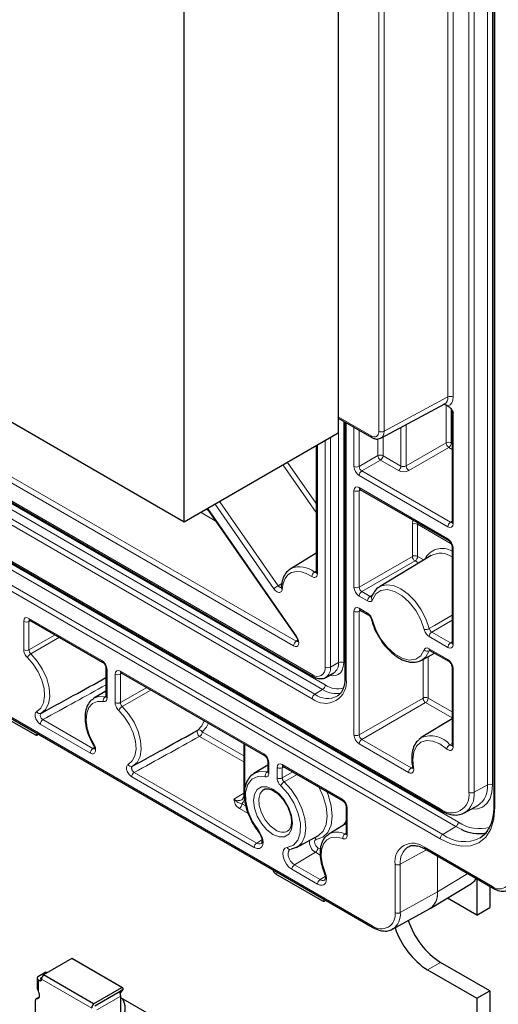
# Paper-space layout 'Blatt4' of a CAD drawing. Header units: millimetres. Extents: x 5 to 418, y 2 to 292.
# Tile 51 of 58: x 288 to 314, y 102 to 155. Entities that reach past the tile are written whole.
import ezdxf

# ---------------------------------------------------------------- set-up
doc = ezdxf.new("R2010")
doc.units = ezdxf.units.MM

psp = doc.layouts.new('Blatt4')

# ---------------------------------------------------------------- linework, layer by layer
at = {"color": 7, "linetype": 'Continuous', "lineweight": 18}
for p, q in [((312.313, 113.008), (312.313, 214.912)), ((312.593, 214.911), (312.593, 113.007)), ((313.318, 113.411), (313.318, 215.315)), ((313.598, 215.151), (313.598, 113.409)), ((311.179, 134.408), (311.179, 213.773)), ((311.46, 213.772), (311.46, 134.407)), ((313.722, 214.099), (313.722, 112.195)), ((307.44, 132.55), (307.44, 211.847)), ((307.721, 211.846), (307.721, 132.549)), ((255.318, 144.112), (310.755, 112.108)), ((256.308, 143.397), (311.745, 111.393)), ((311.606, 111.15), (256.169, 143.153)), ((262.247, 143.377), (303.825, 119.375)), ((310.755, 110.481), (255.318, 142.484)), ((255.457, 142.728), (310.894, 110.725)), ((262.386, 142.32), (303.964, 118.318)), ((304.393, 118.574), (262.816, 142.577)), ((262.954, 142.82), (304.532, 118.818)), ((303.825, 118.074), (262.247, 142.077)), ((307.721, 132.549), (311.179, 134.408)), ((311.08, 131.921), (311.08, 133.954)), ((258.995, 133.54), (307.078, 105.782)), ((305.239, 133.331), (307.016, 132.305)), ((305.252, 120.027), (305.252, 133.256)), ((311.36, 133.747), (311.36, 131.919)), ((311.46, 133.591), (311.46, 127.548)), ((305.532, 133.094), (305.532, 120.025)), ((305.661, 133.02), (305.661, 119.134)), ((306.09, 130.648), (306.09, 132.772)), ((308.636, 130.668), (308.636, 132.764)), ((308.916, 132.914), (308.916, 130.672)), ((304.815, 132.198), (304.815, 119.783)), ((306.371, 132.61), (306.371, 130.646)), ((307.663, 132.241), (307.663, 131.229)), ((284.744, 131.7), (302.961, 121.183)), ((304.106, 131.789), (304.106, 124.837)), ((304.535, 119.785), (304.535, 132.037)), ((307.383, 131.231), (307.383, 132.135)), ((308.916, 130.672), (311.08, 131.921)), ((311.221, 131.676), (309.058, 130.427)), ((311.401, 131.572), (311.221, 131.676)), ((311.36, 131.919), (311.401, 131.896)), ((302.823, 120.939), (284.605, 131.456)), ((306.371, 130.646), (307.383, 131.231)), ((307.663, 131.229), (308.636, 130.668)), ((304.047, 128.152), (302.258, 130.722)), ((302.498, 130.861), (304.047, 128.635)), ((307.524, 130.986), (306.512, 130.401)), ((308.497, 130.424), (307.524, 130.986)), ((311.177, 127.385), (306.373, 130.158)), ((306.512, 130.401), (311.316, 127.628)), ((306.09, 124.115), (306.09, 129.336)), ((306.459, 129.382), (306.371, 129.334)), ((306.371, 129.334), (306.371, 124.114)), ((306.373, 129.499), (311.177, 126.726)), ((301.756, 124.027), (298.577, 128.597)), ((298.817, 128.736), (301.98, 124.19)), ((298.581, 127.705), (297.806, 128.152)), ((298.086, 128.314), (298.205, 128.246)), ((298.169, 128.362), (302.991, 121.43)), ((309.254, 125.778), (309.254, 127.517)), ((311.362, 126.461), (309.534, 127.516)), ((309.534, 127.516), (309.534, 125.777)), ((311.316, 127.628), (311.401, 127.681)), ((311.46, 126.236), (311.46, 121.016)), ((306.371, 124.114), (309.254, 125.778)), ((309.395, 125.533), (306.512, 123.869)), ((309.596, 125.417), (309.395, 125.533)), ((309.534, 125.777), (309.869, 125.583)), ((303.951, 124.924), (304.047, 124.984)), ((301.98, 124.19), (302.181, 124.317)), ((306.512, 123.869), (306.963, 123.609)), ((306.963, 123.609), (307.105, 123.695)), ((306.824, 123.365), (306.373, 123.626)), ((306.09, 116.113), (306.09, 122.803)), ((306.459, 122.849), (306.371, 122.802)), ((306.371, 122.802), (306.371, 116.112)), ((306.373, 122.967), (306.824, 122.706)), ((288.207, 120.719), (288.207, 122.26)), ((288.576, 122.306), (288.488, 122.258)), ((288.488, 122.258), (288.488, 120.717)), ((288.49, 122.423), (292.432, 120.147)), ((311.401, 122.326), (310.299, 121.683)), ((288.488, 120.717), (289.914, 121.533)), ((310.299, 121.683), (311.316, 121.096)), ((290.145, 121.4), (288.585, 120.505)), ((302.961, 121.183), (303.04, 121.235)), ((311.177, 120.852), (310.16, 121.439)), ((311.316, 121.096), (311.401, 121.149)), ((310.16, 120.781), (311.177, 120.194)), ((310.165, 120.664), (310.186, 120.696)), ((310.206, 120.686), (310.165, 120.664)), ((305.252, 120.027), (304.815, 119.783)), ((309.829, 118.108), (309.829, 120.197)), ((310.11, 120.351), (310.11, 118.107)), ((292.715, 119.657), (292.715, 118.116)), ((293.157, 117.861), (293.157, 119.402)), ((293.526, 119.448), (293.437, 119.401)), ((293.437, 119.401), (293.437, 117.86)), ((293.44, 119.565), (301.2, 115.086)), ((311.46, 119.704), (311.46, 115.476)), ((293.437, 117.86), (294.864, 118.675)), ((295.095, 118.542), (293.535, 117.648)), ((304.393, 118.574), (303.964, 118.318)), ((292.614, 118.179), (292.656, 118.205)), ((306.371, 116.112), (309.829, 118.108)), ((309.971, 117.863), (306.512, 115.867)), ((311.401, 117.038), (309.971, 117.863)), ((310.11, 118.107), (311.401, 117.361)), ((289.243, 116.943), (291.956, 115.377)), ((291.818, 115.133), (289.104, 116.7)), ((297.872, 116.279), (300.127, 114.977)), ((288.835, 116.109), (288.953, 116.178)), ((300.127, 114.653), (297.733, 116.035)), ((306.512, 115.867), (309.183, 114.325)), ((291.956, 115.377), (292.035, 115.428)), ((300.185, 115.604), (300.185, 113.188)), ((309.044, 114.081), (306.373, 115.623)), ((311.282, 115.581), (311.401, 115.655)), ((294.193, 114.086), (300.823, 110.258)), ((301.379, 114.106), (301.424, 114.134)), ((301.483, 114.596), (301.483, 114.042)), ((301.925, 113.787), (301.925, 114.34)), ((302.294, 114.386), (302.205, 114.339)), ((302.205, 114.339), (302.205, 113.785)), ((302.205, 113.785), (302.773, 114.11)), ((302.208, 114.504), (305.443, 112.636)), ((309.183, 114.325), (309.263, 114.375)), ((300.684, 110.015), (294.054, 113.842)), ((303.009, 113.973), (302.307, 113.57)), ((313.318, 113.411), (312.593, 113.007)), ((300.127, 112.964), (299.58, 112.637)), ((300.367, 111.856), (299.882, 112.136)), ((300.021, 112.38), (300.245, 112.251)), ((305.725, 112.146), (305.725, 110.68)), ((311.606, 111.15), (310.894, 110.725)), ((311.892, 111.002), (311.606, 111.15)), ((301.107, 110.428), (300.823, 110.258)), ((305.601, 110.751), (305.667, 110.791)), ((304.138, 110.003), (304.269, 109.928)), ((310.014, 109.898), (308.597, 109.108)), ((309.906, 110.028), (313.583, 107.905)), ((303.999, 109.76), (302.863, 109.081)), ((304.262, 109.608), (303.999, 109.76)), ((310.611, 107.618), (310.611, 109.554)), ((310.616, 109.551), (310.616, 107.621)), ((304.115, 108.035), (302.724, 108.837)), ((302.863, 109.081), (304.253, 108.278)), ((308.316, 106.497), (308.316, 109.11)), ((308.597, 109.108), (308.597, 106.495)), ((301.845, 108.598), (301.964, 108.667)), ((304.536, 108.447), (304.253, 108.278)), ((310.616, 107.621), (312.258, 108.603)), ((304.391, 107.129), (304.509, 107.197)), ((308.597, 106.495), (310.611, 107.618)), ((310.076, 103.39), (310.783, 103.798)), ((289.034, 102.825), (289.161, 102.899)), ((289.124, 102.92), (289.124, 102.961)), ((289.173, 102.893), (291.89, 101.325)), ((288.997, 102.247), (288.997, 102.847)), ((288.91, 101.835), (289.037, 101.908)), ((292.162, 101.23), (293.456, 101.977)), ((293.442, 102.227), (293.427, 102.236))]:
    psp.add_line(p, q, dxfattribs=at)
at = {"color": 7, "linetype": 'Continuous', "lineweight": 25}
for p, q in [((313.664, 214.181), (313.664, 112.276)), ((305.239, 213.118), (305.239, 132.443)), ((296.896, 127.626), (296.896, 208.301)), ((296.896, 127.626), (245.135, 157.507)), ((255.359, 144.02), (310.796, 112.017)), ((262.289, 143.286), (303.867, 119.283)), ((307.547, 132.178), (311.008, 134.039)), ((311.174, 133.916), (311.216, 133.892)), ((259.036, 133.448), (307.119, 105.69)), ((305.239, 133.263), (307.058, 132.214)), ((311.401, 133.671), (311.401, 127.63)), ((305.603, 133.054), (305.603, 119.216)), ((305.239, 132.443), (296.896, 127.626)), ((304.047, 131.755), (304.047, 124.919)), ((306.415, 129.407), (311.218, 126.634)), ((298.137, 128.343), (302.969, 121.398)), ((304.047, 125.948), (302.663, 125.109)), ((310.269, 125.825), (307.471, 124.129)), ((311.401, 126.318), (311.401, 121.097)), ((307.046, 123.584), (307.045, 123.581)), ((307.046, 123.583), (307.046, 123.582)), ((306.415, 122.875), (306.866, 122.615)), ((288.531, 122.331), (292.473, 120.056)), ((288.534, 122.33), (288.531, 122.331)), ((309.763, 120.16), (310.457, 120.542)), ((310.201, 120.689), (311.218, 120.102)), ((292.656, 119.739), (292.656, 118.198)), ((293.481, 119.474), (301.241, 114.994)), ((304.558, 119.228), (304.993, 119.467)), ((311.401, 119.785), (311.401, 115.558)), ((292.656, 118.489), (292.006, 118.095)), ((291.984, 118.081), (292.006, 118.095)), ((286.289, 117.579), (288.835, 116.109)), ((289.168, 117.293), (289.878, 117.682)), ((311.401, 116.975), (309.734, 115.964)), ((309.62, 115.88), (309.734, 115.964)), ((300.127, 115.637), (300.127, 112.905)), ((294.118, 114.435), (294.827, 114.825)), ((301.424, 114.677), (301.424, 114.124)), ((301.424, 114.477), (300.672, 114.022)), ((302.249, 114.412), (305.484, 112.545)), ((300.672, 114.022), (300.714, 114.045)), ((305.667, 112.228), (305.667, 110.762)), ((312.081, 111.898), (312.801, 112.294)), ((305.667, 111.313), (304.733, 110.747)), ((302.985, 110.016), (304.135, 110.648)), ((304.686, 110.715), (304.733, 110.747)), ((309.948, 109.937), (313.625, 107.814)), ((301.845, 108.598), (304.391, 107.129)), ((304.481, 108.667), (304.481, 108.666)), ((312.735, 108.328), (312.735, 106.362)), ((310.214, 106.713), (312.448, 108.067)), ((312.448, 108.067), (312.473, 108.083)), ((313.442, 107.919), (313.442, 106.77)), ((312.735, 106.362), (311.147, 107.279)), ((308.18, 105.595), (310.184, 106.696)), ((310.164, 106.704), (310.213, 106.728)), ((312.735, 106.362), (313.442, 106.77)), ((290.807, 104.004), (289.271, 103.117)), ((293.523, 102.437), (290.807, 104.004)), ((293.559, 102.426), (290.844, 103.994)), ((313.442, 102.263), (310.783, 103.798)), ((288.93, 102.941), (288.93, 102.426)), ((289.4, 103.267), (288.997, 103.034)), ((289.124, 102.961), (289.198, 103.003)), ((289.161, 102.899), (289.124, 102.92)), ((289.161, 102.899), (289.173, 102.892)), ((289.174, 102.907), (289.173, 102.893)), ((291.986, 101.55), (289.271, 103.117)), ((289.465, 103.23), (289.4, 103.267)), ((310.076, 103.39), (312.735, 101.855)), ((288.997, 102.847), (289.034, 102.825)), ((291.986, 101.55), (293.523, 102.437)), ((293.586, 102.323), (293.586, 102.4)), ((288.999, 101.9), (288.872, 101.827)), ((292.049, 101.454), (293.428, 102.236)), ((293.442, 102.227), (293.406, 102.181)), ((293.43, 102.122), (293.586, 102.323)), ((293.443, 102.24), (293.442, 102.227)), ((293.586, 102.323), (293.443, 102.24)), ((293.456, 98.842), (293.456, 101.977)), ((295.34, 100.792), (293.456, 101.879)), ((312.735, 101.855), (313.442, 102.263)), ((312.735, 101.855), (312.735, 74.06)), ((313.442, 102.263), (313.442, 74.468)), ((288.835, 100.786), (288.835, 101.744))]:
    psp.add_line(p, q, dxfattribs=at)
at = {"color": 7, "linetype": 'Continuous', "lineweight": 18, "flags": 128}
for points in [[(303.801, 124.688), (303.507, 124.85), (303.221, 124.942), (302.953, 124.959), (302.714, 124.902), (302.513, 124.771), (302.357, 124.574), (302.254, 124.316), (302.207, 124.009)], [(307.453, 124.118), (307.532, 124.163), (307.858, 124.244), (308.233, 124.197), (308.631, 124.024), (309.03, 123.737), (309.404, 123.352), (309.73, 122.893), (309.989, 122.389), (310.165, 121.871)], [(309.892, 121.815), (309.709, 122.341), (309.434, 122.846), (309.087, 123.293), (308.696, 123.647), (308.289, 123.882), (307.897, 123.98), (307.55, 123.934), (307.275, 123.746), (307.092, 123.432)], [(307.092, 122.33), (307.275, 121.805), (307.55, 121.3), (307.897, 120.853), (308.289, 120.499), (308.696, 120.264), (309.087, 120.166), (309.434, 120.212), (309.709, 120.4), (309.892, 120.714)], [(310.165, 121.871), (310.451, 122.037), (311.401, 122.59)], [(302.969, 121.398), (302.968, 121.399), (302.97, 121.405), (302.978, 121.416), (302.991, 121.43)], [(288.585, 120.505), (288.935, 120.112), (289.229, 119.654), (289.451, 119.16), (289.583, 118.665), (289.618, 118.2), (289.553, 117.798), (289.392, 117.485), (289.147, 117.282)], [(310.165, 120.664), (309.989, 120.348), (309.784, 120.172)], [(288.911, 117.376), (289.133, 117.56), (289.279, 117.844), (289.337, 118.208), (289.306, 118.628), (289.186, 119.077), (288.986, 119.524), (288.719, 119.939), (288.403, 120.295)], [(305.532, 120.025), (305.513, 119.811), (305.456, 119.627), (305.364, 119.481), (305.239, 119.378), (305.088, 119.322), (304.915, 119.315), (304.769, 119.344)], [(292.519, 117.919), (292.203, 117.928), (291.936, 117.821), (291.736, 117.605), (291.616, 117.295), (291.584, 116.911), (291.643, 116.478), (291.789, 116.027), (292.011, 115.587)], [(292.006, 118.095), (292.265, 118.19), (292.614, 118.179)], [(293.861, 114.519), (294.083, 114.703), (294.228, 114.986), (294.287, 115.35), (294.256, 115.771), (294.136, 116.22), (293.936, 116.667), (293.669, 117.082), (293.353, 117.437)], [(293.535, 117.648), (293.884, 117.255), (294.179, 116.796), (294.4, 116.303), (294.533, 115.807), (294.567, 115.343), (294.502, 114.94), (294.342, 114.627), (294.096, 114.424)], [(297.628, 116.368), (297.846, 116.603), (297.968, 116.884)], [(298.211, 116.743), (298.11, 116.534), (297.872, 116.279)], [(297.733, 116.035), (297.695, 116.066), (297.659, 116.107), (297.629, 116.156), (297.608, 116.209), (297.596, 116.26), (297.596, 116.306), (297.607, 116.343), (297.628, 116.368)], [(311.109, 115.362), (310.733, 115.628), (310.358, 115.782), (310.009, 115.813), (309.709, 115.719), (309.478, 115.506), (309.33, 115.189), (309.276, 114.787), (309.319, 114.328)], [(300.714, 114.045), (300.996, 114.132), (301.379, 114.106)], [(301.28, 113.846), (300.889, 113.863), (300.566, 113.722), (300.337, 113.433), (300.222, 113.021), (300.23, 112.519), (300.36, 111.97), (300.601, 111.42), (300.934, 110.913)], [(302.307, 113.57), (302.69, 113.154), (303.018, 112.663), (303.268, 112.13), (303.425, 111.591), (303.478, 111.08), (303.424, 110.632), (303.265, 110.275), (303.073, 110.073)], [(301.704, 110.722), (301.376, 110.971), (301.08, 111.316), (300.846, 111.723), (300.695, 112.151), (300.643, 112.559), (300.695, 112.908), (300.846, 113.162), (301.08, 113.298), (301.376, 113.301), (301.704, 113.172), (302.032, 112.923), (302.327, 112.578), (302.562, 112.172), (302.713, 111.743), (302.765, 111.335), (302.713, 110.986), (302.562, 110.732), (302.327, 110.596), (302.032, 110.593), (301.704, 110.722)], [(301.191, 113.152), (301.169, 113.138), (301.004, 112.941), (300.929, 112.645), (300.954, 112.283), (301.076, 111.892), (301.281, 111.517), (301.547, 111.197), (301.845, 110.967)], [(302.473, 110.024), (302.807, 110.147), (303.048, 110.418), (303.178, 110.817), (303.186, 111.31), (303.07, 111.855), (302.842, 112.408), (302.518, 112.923), (302.128, 113.357)], [(304.615, 113.046), (304.689, 112.864), (304.859, 112.273), (304.915, 111.715), (304.854, 111.225), (304.679, 110.836), (304.403, 110.572), (304.043, 110.451)], [(304.193, 110.683), (304.418, 110.907), (304.578, 111.266), (304.634, 111.717), (304.583, 112.232), (304.426, 112.776), (304.186, 113.294)], [(313.598, 113.409), (313.563, 113.012), (313.457, 112.672), (313.286, 112.401), (313.055, 112.209), (312.774, 112.105), (312.454, 112.092), (312.438, 112.094)], [(313.722, 112.195), (313.665, 111.559), (313.496, 111.014), (313.222, 110.58), (312.853, 110.273), (312.403, 110.107), (311.89, 110.086), (311.334, 110.213), (310.755, 110.481)], [(305.529, 111.229), (305.572, 111.324), (305.667, 111.475)], [(300.934, 110.913), (301.054, 110.726), (301.136, 110.523), (301.169, 110.327), (301.152, 110.156), (301.086, 110.029), (300.978, 109.96), (300.839, 109.955), (300.684, 110.015)], [(300.919, 110.871), (300.918, 110.872), (300.917, 110.882), (300.923, 110.895), (300.934, 110.913)], [(304.043, 110.451), (303.998, 110.433), (303.968, 110.392), (303.955, 110.332), (303.961, 110.261), (303.986, 110.184), (304.027, 110.111), (304.079, 110.048), (304.138, 110.003)], [(305.481, 110.498), (305.154, 110.585), (304.86, 110.565), (304.615, 110.436), (304.436, 110.209), (304.334, 109.896), (304.314, 109.518), (304.379, 109.098), (304.524, 108.662)], [(302.724, 108.837), (302.569, 108.956), (302.43, 109.122), (302.321, 109.316), (302.255, 109.519), (302.238, 109.709), (302.272, 109.867), (302.353, 109.976), (302.473, 110.024)], [(302.622, 109.903), (302.6, 109.888), (302.543, 109.811), (302.519, 109.699), (302.531, 109.564), (302.577, 109.42), (302.654, 109.283), (302.753, 109.165), (302.863, 109.081)], [(304.524, 108.662), (304.579, 108.494), (304.6, 108.334), (304.587, 108.193), (304.541, 108.08), (304.464, 108.004), (304.362, 107.97), (304.243, 107.98), (304.115, 108.035)], [(304.481, 108.666), (304.482, 108.665), (304.489, 108.66), (304.504, 108.659), (304.524, 108.662)], [(312.473, 108.083), (312.607, 108.202), (312.705, 108.345)]]:
    psp.add_lwpolyline(points, dxfattribs=at)
at = {"color": 7, "linetype": 'Continuous', "lineweight": 25, "flags": 128}
for points in [[(288.835, 116.109), (288.862, 116.097), (288.889, 116.091), (288.913, 116.092), (288.935, 116.1), (288.952, 116.114), (288.965, 116.135), (288.973, 116.161), (288.974, 116.165)], [(300.127, 112.905), (300.127, 112.904), (300.127, 112.901)], [(312.916, 110.541), (313.244, 110.818), (313.343, 110.946)], [(304.135, 110.648), (304.163, 110.664), (304.193, 110.683)], [(303.073, 110.073), (303.014, 110.033), (302.685, 109.922)], [(304.391, 107.129), (304.419, 107.116), (304.445, 107.11), (304.47, 107.111), (304.491, 107.119), (304.509, 107.134), (304.522, 107.154), (304.53, 107.18), (304.53, 107.185)], [(308.205, 105.61), (308.192, 105.602), (308.18, 105.595)], [(289.034, 102.825), (289.06, 102.813), (289.085, 102.807), (289.108, 102.807), (289.129, 102.813), (289.146, 102.826), (289.16, 102.843), (289.169, 102.866), (289.173, 102.893)], [(288.91, 101.835), (288.961, 101.84), (289.004, 101.864), (289.036, 101.903), (289.055, 101.957), (289.061, 102.022), (289.053, 102.095), (289.031, 102.171), (288.997, 102.247)]]:
    psp.add_lwpolyline(points, dxfattribs=at)
at = {"color": 7, "linetype": 'Continuous', "lineweight": 18}
for centre, radius, start, end in [((311.318, 134.133), 0.308, 62.6565, 116.7662), ((307.112, 132.293), 0.0961, 172.8122, 235.8917), ((307.582, 132.824), 0.308, 242.6565, 296.7662), ((311.219, 131.646), 0.308, 62.6565, 116.7662), ((311.396, 131.94), 0.317, 183.5222, 236.4778), ((311.052, 131.934), 0.308, 303.2297, 357.3477), ((307.522, 130.955), 0.308, 62.6565, 116.7662), ((307.7, 131.25), 0.317, 183.5222, 236.4778), ((307.356, 131.243), 0.308, 303.2297, 357.3477), ((306.232, 130.921), 0.308, 242.6565, 296.7662), ((308.328, 130.682), 0.308, 303.2297, 357.3477), ((309.233, 130.691), 0.317, 183.5222, 236.4778), ((306.681, 130.144), 0.308, 123.2297, 177.3477), ((306.232, 129.609), 0.308, 242.6565, 296.7662), ((306.469, 129.487), 0.0961, 172.814, 235.8738), ((309.392, 127.242), 0.308, 62.6565, 116.7662), ((311.485, 127.371), 0.308, 123.2297, 177.3477), ((311.499, 127.639), 0.0988, 185.0787, 246.2415), ((311.272, 126.714), 0.0961, 172.8258, 235.7559), ((309.392, 125.503), 0.308, 62.6565, 116.7662), ((310.868, 125.158), 1.051, 59.5336, 154.3016), ((310.773, 124.833), 1.114, 55.6942, 116.9153), ((311.497, 126.325), 0.0962, 184.3696, 247.1667), ((309.57, 125.798), 0.317, 183.5222, 236.4778), ((309.226, 125.791), 0.308, 303.2297, 357.3477), ((303.158, 123.997), 1.219, 49.4764, 113.1626), ((304.129, 124.645), 0.332, 122.6129, 172.5901), ((304.143, 124.926), 0.0961, 184.1293, 247.1908), ((302.654, 123.027), 1.344, 120.1171, 131.9114), ((302.254, 124.103), 0.105, 180.8854, 243.5273), ((306.232, 124.389), 0.308, 242.6565, 296.7662), ((306.681, 123.611), 0.308, 123.2297, 177.3477), ((307.132, 123.351), 0.308, 123.2297, 177.3477), ((307.182, 123.542), 0.142, 164.2538, 230.8303), ((306.232, 123.077), 0.308, 242.6565, 296.7662), ((306.469, 122.955), 0.0961, 172.814, 235.8738), ((306.919, 122.694), 0.0955, 172.688, 237.1478), ((288.349, 122.533), 0.308, 242.6565, 296.7662), ((288.588, 122.412), 0.0988, 173.763, 234.9248), ((307.091, 122.387), 0.0569, 205.0811, 270.9721), ((309.94, 122.277), 0.464, 264.0654, 298.972), ((310.468, 121.425), 0.308, 123.2297, 177.3477), ((303.13, 120.925), 0.308, 123.2297, 177.3477), ((311.485, 120.838), 0.308, 123.2297, 177.3477), ((311.497, 121.104), 0.0961, 184.1293, 247.1908), ((288.349, 120.992), 0.308, 242.6565, 296.7662), ((288.819, 120.119), 0.452, 121.0988, 157.0169), ((310.065, 120.888), 0.245, 225.1858, 294.1637), ((310.255, 120.769), 0.0961, 172.814, 235.8738), ((292.533, 120.138), 0.101, 174.5217, 233.3135), ((304.66, 119.96), 0.595, 303.9678, 6.3937), ((305.391, 119.752), 0.308, 62.6565, 116.7662), ((311.278, 120.184), 0.101, 174.5217, 233.3135), ((292.752, 119.746), 0.0962, 184.3696, 247.1667), ((293.298, 119.676), 0.308, 242.6565, 296.7662), ((293.535, 119.553), 0.0961, 172.814, 235.8738), ((304.102, 119.715), 0.438, 230.7967, 9.214), ((304.676, 120.058), 0.308, 242.6565, 296.7662), ((304.247, 119.709), 0.573, 302.3343, 7.4262), ((311.502, 119.796), 0.101, 186.7958, 245.4734), ((292.831, 119.135), 0.185, 160.1719, 199.8281), ((303.923, 119.364), 0.0988, 173.7655, 234.8975), ((304.542, 118.953), 1.134, 230.7967, 9.214), ((305.699, 119.223), 0.0961, 184.1293, 247.1908), ((304.225, 118.832), 0.308, 303.2297, 357.3477), ((305.122, 119.633), 1.286, 235.4689, 282.6442), ((305.187, 119.752), 1.141, 234.97, 287.823), ((292.759, 117.979), 0.247, 125.724, 194.0854), ((292.752, 118.205), 0.0961, 184.1293, 247.1908), ((293.298, 118.135), 0.308, 242.6565, 296.7662), ((304.133, 118.06), 0.308, 123.2297, 177.3477), ((304.656, 119.221), 1.138, 232.5481, 297.9696), ((309.968, 117.833), 0.308, 62.6565, 116.7662), ((310.146, 118.128), 0.317, 183.5222, 236.4778), ((309.802, 118.121), 0.308, 303.2297, 357.3477), ((289.077, 117.449), 0.181, 203.6153, 292.5799), ((293.768, 117.261), 0.452, 121.0988, 157.0169), ((289.412, 116.686), 0.308, 123.2297, 177.3477), ((297.702, 116.191), 0.192, 27.1492, 112.4885), ((297.564, 116.293), 0.308, 303.2297, 357.3477), ((306.232, 116.387), 0.308, 242.6565, 296.7662), ((306.681, 115.609), 0.308, 123.2297, 177.3477), ((310.246, 114.716), 1.349, 39.8527, 112.3114), ((292.125, 115.119), 0.308, 123.2297, 177.3477), ((292.066, 115.478), 0.122, 117.1328, 134.5373), ((311.492, 115.237), 0.403, 121.4966, 162.0027), ((311.499, 115.567), 0.0988, 185.0787, 246.2415), ((301.301, 115.076), 0.101, 174.5217, 233.3135), ((301.525, 114.688), 0.101, 186.7958, 245.4734), ((294.027, 114.591), 0.181, 203.6153, 292.5799), ((294.362, 113.828), 0.308, 123.2297, 177.3477), ((301.525, 113.902), 0.251, 125.535, 192.8245), ((301.523, 114.133), 0.0988, 185.0787, 246.2415), ((302.067, 114.614), 0.308, 242.6565, 296.7662), ((302.303, 114.492), 0.0961, 172.814, 235.8738), ((309.352, 114.067), 0.308, 123.2297, 177.3477), ((309.327, 114.394), 0.0671, 199.3709, 262.9643), ((302.067, 114.061), 0.308, 242.6565, 296.7662), ((302.531, 113.201), 0.433, 121.2343, 158.832), ((311.363, 112.854), 0.962, 230.7967, 9.214), ((311.45, 112.861), 1.152, 304.0055, 7.2609), ((312.455, 113.282), 0.308, 242.6565, 296.7662), ((312.138, 113.278), 1.187, 303.9678, 6.3937), ((313.457, 113.135), 0.308, 62.6565, 116.7662), ((299.826, 112.958), 0.404, 232.5086, 298.3783), ((299.615, 112.782), 0.572, 315.2622, 4.1274), ((305.544, 112.627), 0.101, 174.5217, 233.3135), ((299.713, 112.394), 0.308, 303.2297, 357.3477), ((305.768, 112.239), 0.101, 186.7958, 245.4734), ((310.853, 112.098), 0.0988, 173.7656, 234.8961), ((313.762, 112.285), 0.0988, 185.0787, 246.2415), ((302.223, 111.467), 0.627, 232.9163, 295.2592), ((311.437, 111.408), 0.308, 303.2297, 357.3477), ((312.881, 113.019), 1.983, 235.0578, 286.8931), ((304.332, 110.323), 0.654, 173.3356, 239.4162), ((303.861, 110.383), 0.195, 20.3644, 59.6391), ((305.171, 109.926), 0.93, 62.4698, 118.0351), ((305.757, 110.522), 0.277, 124.335, 184.9804), ((305.765, 110.77), 0.0988, 185.0787, 246.2415), ((311.063, 110.467), 0.308, 123.2297, 177.3477), ((312.051, 112.24), 1.907, 232.6431, 296.9972), ((300.992, 110.001), 0.308, 123.2297, 177.3477), ((300.964, 110.445), 0.234, 232.832, 297.1177), ((302.623, 110.064), 0.155, 194.8501, 293.8111), ((303.83, 110.018), 0.308, 303.2297, 357.3477), ((309.286, 109.267), 0.982, 50.7967, 189.214), ((309.596, 109.22), 1.006, 124.1756, 186.375), ((310.002, 110.016), 0.0961, 172.814, 235.8738), ((303.032, 108.823), 0.308, 123.2297, 177.3477), ((308.458, 109.384), 0.308, 242.6565, 296.7662), ((304.422, 108.02), 0.308, 123.2297, 177.3477), ((304.394, 108.46), 0.23, 232.337, 297.6737), ((313.956, 108.363), 0.59, 230.7967, 9.214), ((313.679, 107.893), 0.0961, 172.8124, 235.89), ((309.636, 107.509), 0.981, 303.9678, 6.3937), ((309.606, 107.524), 1.014, 307.1805, 5.49), ((310.519, 107.783), 0.189, 299.1313, 300.8633), ((307.561, 106.374), 0.765, 230.7967, 9.214), ((307.614, 106.4), 0.987, 306.7699, 5.5263), ((308.458, 106.771), 0.308, 242.6565, 296.7662), ((307.173, 105.77), 0.0961, 172.8124, 235.8899)]:
    psp.add_arc(centre, radius, start, end, dxfattribs=at)
at = {"color": 7, "linetype": 'Continuous', "lineweight": 25}
for centre, radius, start, end in [((312.837, 112.82), 2.049, 242.5286, 281.2236), ((302.015, 108.861), 0.313, 188.3744, 237.102), ((312.371, 106.971), 4.254, 197.7799, 237.3467), ((313.117, 107.409), 4.3, 198.2316, 237.123), ((290.804, 103.924), 0.0805, 60.428, 87.6466), ((289.033, 102.941), 0.1, 110.7834, 249.2166), ((289.132, 102.941), 0.0218, 110.7834, 249.2166), ((289.531, 102.871), 0.358, 136.5884, 174.3199), ((293.52, 102.358), 0.0785, 32.0939, 87.8953), ((288.91, 101.758), 0.0769, 90.1967, 190.301), ((289.032, 101.842), 0.0664, 85.1425, 119.3349), ((292.847, 101.919), 0.618, 25.1137, 28.55), ((292.964, 101.964), 0.493, 1.4849, 26.1068), ((293.442, 102.212), 0.0277, 88.4226, 121.7475), ((292.742, 101.317), 0.96, 326.9915, 31.5814), ((292.246, 101.304), 0.358, 136.5884, 174.3199)]:
    psp.add_arc(centre, radius, start, end, dxfattribs=at)
at = {"color": 7, "linetype": 'Continuous', "lineweight": 18}
for centre, major_axis, ratio, start_param, end_param in [((310.611, 134.734), (-0.405, 0.69), 0.577096, 3.119787, 3.922563), ((310.752, 134.815), (-0.5, 0.866), 0.577206, 2.994089, 3.92692), ((311.601, 133.667), (0.2, -0.006), 0.556803, 3.151038, 3.94326), ((307.016, 132.795), (-0.3, 0.52), 0.577206, 2.356428, 3.92692), ((307.158, 132.877), (-0.395, 0.696), 0.577271, 3.097562, 3.93128), ((306.373, 130.484), (-0.2, 0.346), 0.577557, 0.785632, 2.356124), ((306.515, 130.566), (-0.1, 0.173), 0.598058, 0.785633, 2.356125), ((308.777, 130.755), (0.2, 0.006), 0.597067, 3.908285, 5.461628), ((308.78, 130.593), (0.4, 0.006), 0.587275, 3.917956, 5.471299), ((306.373, 129.172), (-0.2, 0.347), 0.577206, 5.498021, 7.068512), ((306.515, 129.254), (-0.105, 0.17), 0.576506, 6.236414, 7.051126), ((309.541, 127.678), (0.205, 0.343), 0.587369, 1.744131, 2.36515), ((309.68, 127.595), (0.105, 0.17), 0.597161, 1.90973, 2.374822), ((311.177, 127.712), (-0.2, 0.347), 0.577206, 2.356428, 3.92692), ((311.318, 127.793), (-0.095, 0.176), 0.576503, 2.373814, 3.17003), ((311.177, 126.399), (-0.2, 0.346), 0.577557, 3.927224, 5.497716), ((306.373, 123.952), (-0.2, 0.346), 0.577557, 0.785632, 2.356124), ((306.515, 124.034), (-0.1, 0.173), 0.598058, 0.785633, 2.356125), ((306.373, 122.64), (-0.2, 0.347), 0.577206, 5.498021, 7.068512), ((306.515, 122.722), (-0.105, 0.17), 0.576506, 6.236414, 7.051126), ((288.49, 122.096), (-0.2, 0.347), 0.577206, 5.498021, 7.068512), ((288.631, 122.178), (-0.105, 0.17), 0.576506, 0.201468, 0.767941), ((302.822, 121.266), (-0.201, 0.347), 0.576851, 2.355505, 4.855997), ((302.964, 121.348), (-0.091, 0.179), 0.554479, 2.385479, 3.213144), ((311.177, 121.179), (-0.2, 0.347), 0.577206, 2.356428, 3.92692), ((311.318, 121.261), (-0.095, 0.176), 0.576503, 2.373814, 3.170071), ((292.432, 119.821), (-0.2, 0.346), 0.577557, 3.927224, 5.497716), ((311.177, 119.867), (-0.2, 0.346), 0.577557, 3.927224, 5.497716), ((293.44, 119.239), (-0.2, 0.347), 0.577206, 5.498021, 7.068512), ((293.581, 119.32), (-0.105, 0.17), 0.576506, 0.201468, 0.767941), ((306.373, 115.95), (-0.2, 0.346), 0.577557, 0.785632, 2.356124), ((306.515, 116.032), (-0.1, 0.173), 0.598058, 0.785633, 2.356125), ((301.2, 114.759), (-0.2, 0.346), 0.577557, 3.927224, 5.497716), ((302.208, 114.177), (-0.2, 0.347), 0.577206, 5.498021, 7.068512), ((302.349, 114.259), (-0.105, 0.17), 0.576506, 6.236414, 7.051126), ((305.443, 112.31), (-0.2, 0.346), 0.577557, 3.927224, 5.497716)]:
    psp.add_ellipse(centre, major_axis=major_axis, ratio=ratio, start_param=start_param, end_param=end_param, dxfattribs=at)
at = {"color": 7, "linetype": 'Continuous', "lineweight": 25}
for points, knots in [([(311.174, 133.916), (311.109, 133.949), (311.038, 133.984), (310.952, 134.004), (310.945, 134.005)], [0, 0, 0, 0, 0.9199059, 1, 1, 1, 1]), ([(311.216, 133.892), (311.24, 133.875), (311.297, 133.834), (311.38, 133.726), (311.432, 133.639), (311.459, 133.591), (311.46, 133.591)], [0, 0, 0, 0, 0.24987, 0.593488, 0.995598, 1, 1, 1, 1]), ([(311.394, 133.7), (311.394, 133.7), (311.393, 133.701), (311.402, 133.686), (311.4, 133.675), (311.399, 133.672)], [0, 0, 0, 0, 0.039617, 0.73898, 1, 1, 1, 1]), ([(307.058, 132.214), (307.104, 132.191), (307.215, 132.136), (307.383, 132.113), (307.485, 132.159), (307.525, 132.176)], [0, 0, 0, 0, 0.304133, 0.730183, 1, 1, 1, 1]), ([(306.389, 129.419), (306.389, 129.419), (306.39, 129.419), (306.407, 129.411), (306.415, 129.407)], [0, 0, 0, 0, 0.52578, 1, 1, 1, 1]), ([(311.401, 127.63), (311.4, 127.619), (311.398, 127.601), (311.398, 127.602), (311.398, 127.602)], [0, 0, 0, 0, 0.588062, 1, 1, 1, 1]), ([(311.218, 126.634), (311.23, 126.626), (311.256, 126.61), (311.302, 126.562), (311.347, 126.498), (311.382, 126.424), (311.399, 126.359), (311.4, 126.33), (311.401, 126.318)], [0, 0, 0, 0, 0.154844, 0.318027, 0.496627, 0.684093, 0.869736, 1, 1, 1, 1]), ([(302.684, 125.115), (302.599, 125.057), (302.421, 124.935), (302.247, 124.63), (302.168, 124.339), (302.153, 124.151), (302.149, 124.101)], [0, 0, 0, 0, 0.276919, 0.578632, 0.888694, 1, 1, 1, 1]), ([(304.046, 124.92), (304.047, 124.916), (304.048, 124.899), (304.043, 124.888), (304.044, 124.89), (304.044, 124.891)], [0, 0, 0, 0, 0.169815, 0.760039, 1, 1, 1, 1]), ([(302.149, 124.101), (302.147, 124.092), (302.145, 124.079), (302.147, 124.082), (302.147, 124.082)], [0, 0, 0, 0, 0.749307, 1, 1, 1, 1]), ([(307.451, 124.116), (307.45, 124.116), (307.344, 124.074), (307.191, 123.893), (307.093, 123.683), (307.045, 123.58)], [0, 0, 0, 0, 0.005157, 0.515744, 1, 1, 1, 1]), ([(306.389, 122.886), (306.389, 122.887), (306.39, 122.887), (306.407, 122.879), (306.415, 122.875)], [0, 0, 0, 0, 0.52578, 1, 1, 1, 1]), ([(306.867, 122.613), (306.871, 122.611), (306.885, 122.603), (306.923, 122.571), (306.969, 122.517), (307.01, 122.448), (307.033, 122.392), (307.038, 122.367), (307.039, 122.364)], [0, 0, 0, 0, 0.083172, 0.278826, 0.497535, 0.726068, 0.961844, 1, 1, 1, 1]), ([(288.506, 122.343), (288.506, 122.343), (288.507, 122.343), (288.524, 122.335), (288.531, 122.331)], [0, 0, 0, 0, 0.52578, 1, 1, 1, 1]), ([(307.04, 122.363), (307.064, 122.277), (307.134, 122.026), (307.306, 121.618), (307.495, 121.326), (307.586, 121.185)], [0, 0, 0, 0, 0.214233, 0.619885, 1, 1, 1, 1]), ([(302.969, 121.398), (302.983, 121.375), (303.012, 121.329), (303.038, 121.257), (303.048, 121.2), (303.047, 121.164), (303.041, 121.151), (303.043, 121.154), (303.043, 121.154)], [0, 0, 0, 0, 0.21752, 0.442221, 0.631823, 0.805507, 0.994547, 1, 1, 1, 1]), ([(307.586, 121.185), (307.591, 121.175), (307.69, 121.012), (307.936, 120.74), (308.307, 120.402), (308.708, 120.164), (309.109, 120.041), (309.485, 120.033), (309.69, 120.134), (309.784, 120.18)], [0, 0, 0, 0, 0.010562, 0.177924, 0.345941, 0.515153, 0.685717, 0.854944, 1, 1, 1, 1]), ([(311.401, 121.097), (311.4, 121.087), (311.398, 121.069), (311.398, 121.07), (311.398, 121.07)], [0, 0, 0, 0, 0.588062, 1, 1, 1, 1]), ([(310.177, 120.701), (310.176, 120.701), (310.174, 120.7), (310.186, 120.699), (310.2, 120.69), (310.202, 120.688)], [0, 0, 0, 0, 0.320756, 0.884654, 1, 1, 1, 1]), ([(292.473, 120.056), (292.486, 120.048), (292.511, 120.031), (292.558, 119.983), (292.602, 119.919), (292.637, 119.846), (292.654, 119.78), (292.656, 119.751), (292.656, 119.739)], [0, 0, 0, 0, 0.154844, 0.318027, 0.496627, 0.684093, 0.869736, 1, 1, 1, 1]), ([(311.218, 120.102), (311.23, 120.094), (311.256, 120.078), (311.302, 120.029), (311.347, 119.966), (311.382, 119.892), (311.399, 119.827), (311.4, 119.797), (311.401, 119.785)], [0, 0, 0, 0, 0.154844, 0.318027, 0.496627, 0.684093, 0.869736, 1, 1, 1, 1]), ([(293.455, 119.485), (293.456, 119.485), (293.457, 119.486), (293.473, 119.478), (293.481, 119.474)], [0, 0, 0, 0, 0.52578, 1, 1, 1, 1]), ([(289.876, 117.682), (290.214, 117.868), (291.143, 118.377), (292.068, 118.889), (292.656, 119.213)], [0, 0, 0, 0, 0.364749, 1, 1, 1, 1]), ([(303.867, 119.283), (303.92, 119.256), (304.064, 119.181), (304.292, 119.15), (304.484, 119.167), (304.549, 119.225), (304.551, 119.227)], [0, 0, 0, 0, 0.232792, 0.621093, 0.985569, 1, 1, 1, 1]), ([(305.603, 119.216), (305.6, 119.143), (305.594, 118.93), (305.521, 118.63), (305.381, 118.363), (305.248, 118.266), (305.185, 118.22)], [0, 0, 0, 0, 0.152838, 0.4452, 0.738152, 1, 1, 1, 1]), ([(291.99, 118.065), (291.946, 118.041), (291.808, 117.965), (291.654, 117.727), (291.537, 117.382), (291.511, 116.967), (291.578, 116.507), (291.731, 116.024), (291.897, 115.719), (291.981, 115.565)], [0, 0, 0, 0, 0.066842, 0.213916, 0.363284, 0.519211, 0.678868, 0.838721, 1, 1, 1, 1]), ([(292.655, 118.2), (292.656, 118.195), (292.657, 118.178), (292.652, 118.167), (292.653, 118.17), (292.653, 118.17)], [0, 0, 0, 0, 0.192909, 0.778259, 1, 1, 1, 1]), ([(294.825, 114.825), (295.164, 115.01), (296.1, 115.524), (297.033, 116.039), (297.628, 116.368)], [0, 0, 0, 0, 0.361847, 1, 1, 1, 1]), ([(309.609, 115.855), (309.551, 115.803), (309.408, 115.674), (309.276, 115.366), (309.205, 114.967), (309.22, 114.62), (309.256, 114.416), (309.264, 114.372)], [0, 0, 0, 0, 0.169175, 0.413646, 0.667134, 0.92857, 1, 1, 1, 1]), ([(291.981, 115.565), (291.982, 115.564), (291.998, 115.541), (292.02, 115.488), (292.04, 115.421), (292.043, 115.373), (292.039, 115.35), (292.039, 115.35), (292.039, 115.351)], [0, 0, 0, 0, 0.007475, 0.251713, 0.492804, 0.690764, 0.874613, 1, 1, 1, 1]), ([(311.4, 115.559), (311.401, 115.557), (311.402, 115.54), (311.397, 115.528), (311.398, 115.53), (311.398, 115.53)], [0, 0, 0, 0, 0.087783, 0.738782, 1, 1, 1, 1]), ([(301.241, 114.994), (301.254, 114.986), (301.279, 114.969), (301.326, 114.921), (301.37, 114.857), (301.405, 114.784), (301.422, 114.719), (301.424, 114.689), (301.424, 114.677)], [0, 0, 0, 0, 0.1548436, 0.3180266, 0.4966268, 0.684093, 0.8697359, 1, 1, 1, 1]), ([(301.423, 114.126), (301.424, 114.12), (301.424, 114.103), (301.42, 114.093), (301.421, 114.095), (301.421, 114.095)], [0, 0, 0, 0, 0.256505, 0.838027, 1, 1, 1, 1]), ([(302.223, 114.423), (302.224, 114.424), (302.225, 114.424), (302.241, 114.416), (302.249, 114.412)], [0, 0, 0, 0, 0.52578, 1, 1, 1, 1]), ([(309.262, 114.373), (309.264, 114.367), (309.27, 114.343), (309.269, 114.313), (309.264, 114.295), (309.266, 114.298), (309.266, 114.298)], [0, 0, 0, 0, 0.125242, 0.490627, 0.884321, 1, 1, 1, 1]), ([(300.729, 114.034), (300.677, 114.011), (300.522, 113.941), (300.339, 113.706), (300.193, 113.367), (300.137, 112.952), (300.172, 112.484), (300.298, 111.987), (300.508, 111.492), (300.73, 111.119), (300.878, 110.924), (300.919, 110.871)], [0, 0, 0, 0, 0.061028, 0.181976, 0.303624, 0.42997, 0.559805, 0.690336, 0.820575, 0.950667, 1, 1, 1, 1]), ([(301.198, 113.143), (301.222, 113.16), (301.289, 113.206), (301.457, 113.202), (301.704, 113.118), (301.977, 112.929), (302.242, 112.649), (302.466, 112.307), (302.627, 111.935), (302.709, 111.573), (302.71, 111.257), (302.632, 111.034), (302.56, 110.928), (302.498, 110.91), (302.488, 110.907)], [0, 0, 0, 0, 0.054008, 0.144967, 0.233128, 0.327232, 0.421345, 0.516135, 0.611174, 0.705623, 0.798757, 0.890656, 0.983518, 1, 1, 1, 1]), ([(300.127, 112.905), (300.125, 112.866), (300.119, 112.757), (300.074, 112.645), (300.031, 112.618), (300.013, 112.607)], [0, 0, 0, 0, 0.2391, 0.669267, 1, 1, 1, 1]), ([(305.484, 112.545), (305.496, 112.537), (305.521, 112.52), (305.568, 112.472), (305.613, 112.408), (305.647, 112.335), (305.665, 112.269), (305.666, 112.24), (305.667, 112.228)], [0, 0, 0, 0, 0.154844, 0.318027, 0.496627, 0.684093, 0.869736, 1, 1, 1, 1]), ([(310.796, 112.017), (310.868, 111.979), (311.076, 111.867), (311.42, 111.772), (311.796, 111.768), (312, 111.869), (312.092, 111.914)], [0, 0, 0, 0, 0.157399, 0.457006, 0.754856, 1, 1, 1, 1]), ([(313.664, 112.276), (313.664, 112.177), (313.665, 112.047), (313.643, 111.935), (313.638, 111.909)], [0, 0, 0, 0, 0.765405, 1, 1, 1, 1]), ([(313.638, 111.909), (313.618, 111.766), (313.575, 111.453), (313.451, 111.123), (313.333, 110.97), (313.296, 110.921)], [0, 0, 0, 0, 0.363276, 0.796181, 1, 1, 1, 1]), ([(300.919, 110.871), (300.943, 110.837), (301.003, 110.754), (301.074, 110.601), (301.114, 110.438), (301.112, 110.31), (301.084, 110.245), (301.075, 110.24), (301.07, 110.237)], [0, 0, 0, 0, 0.124556, 0.309307, 0.494239, 0.670681, 0.837443, 1, 1, 1, 1]), ([(304.685, 110.696), (304.638, 110.665), (304.499, 110.574), (304.353, 110.318), (304.253, 109.96), (304.246, 109.534), (304.321, 109.091), (304.431, 108.799), (304.481, 108.666)], [0, 0, 0, 0, 0.093686, 0.271344, 0.453547, 0.643492, 0.83701, 1, 1, 1, 1]), ([(305.666, 110.763), (305.666, 110.759), (305.667, 110.742), (305.663, 110.731), (305.664, 110.733), (305.664, 110.734)], [0, 0, 0, 0, 0.170856, 0.760398, 1, 1, 1, 1]), ([(309.036, 110.044), (309.051, 110.056), (309.128, 110.116), (309.316, 110.136), (309.61, 110.105), (309.834, 109.993), (309.948, 109.937)], [0, 0, 0, 0, 0.076654, 0.390181, 0.687901, 1, 1, 1, 1]), ([(304.481, 108.666), (304.495, 108.628), (304.529, 108.536), (304.548, 108.402), (304.532, 108.297), (304.51, 108.261), (304.502, 108.259), (304.5, 108.258)], [0, 0, 0, 0, 0.167673, 0.409921, 0.642468, 0.86754, 1, 1, 1, 1]), ([(312.471, 108.095), (312.492, 108.105), (312.598, 108.153), (312.662, 108.257), (312.713, 108.34)], [0, 0, 0, 0, 0.206828, 1, 1, 1, 1]), ([(313.625, 107.814), (313.684, 107.783), (313.856, 107.692), (314.127, 107.643), (314.374, 107.666), (314.474, 107.744), (314.5, 107.764)], [0, 0, 0, 0, 0.195892, 0.569203, 0.886099, 1, 1, 1, 1]), ([(307.119, 105.69), (307.185, 105.656), (307.374, 105.555), (307.675, 105.484), (307.985, 105.495), (308.137, 105.586), (308.201, 105.625)], [0, 0, 0, 0, 0.172669, 0.50152, 0.789869, 1, 1, 1, 1]), ([(288.933, 102.426), (288.932, 102.415), (288.932, 102.386), (288.954, 102.332), (288.978, 102.283), (288.993, 102.255), (288.997, 102.247)], [0, 0, 0, 0, 0.214308, 0.546142, 0.883067, 1, 1, 1, 1])]:
    psp.add_open_spline(points, degree=3, knots=knots, dxfattribs=at)
at = {"color": 7, "linetype": 'Continuous', "lineweight": 18}
for points, knots in [([(303.801, 124.688), (303.829, 124.671), (303.889, 124.637), (303.976, 124.63), (304.048, 124.662), (304.096, 124.732), (304.103, 124.802), (304.106, 124.837)], [0, 0, 0, 0, 0.182189, 0.386607, 0.591045, 0.795524, 1, 1, 1, 1]), ([(304.046, 124.903), (304.042, 124.901), (304.028, 124.893), (303.994, 124.899), (303.964, 124.916), (303.951, 124.924)], [0, 0, 0, 0, 0.131066, 0.590456, 1, 1, 1, 1]), ([(302.207, 124.009), (302.202, 123.975), (302.192, 123.908), (302.138, 123.845), (302.063, 123.82), (301.971, 123.837), (301.875, 123.893), (301.802, 123.965), (301.766, 124.014), (301.756, 124.027)], [0, 0, 0, 0, 0.156956, 0.313916, 0.470801, 0.62761, 0.784404, 0.941251, 1, 1, 1, 1]), ([(302.148, 124.094), (302.142, 124.091), (302.124, 124.084), (302.084, 124.093), (302.037, 124.121), (302.002, 124.158), (301.984, 124.183), (301.98, 124.19)], [0, 0, 0, 0, 0.130456, 0.387972, 0.645554, 0.903383, 1, 1, 1, 1]), ([(306.824, 123.365), (306.846, 123.354), (306.9, 123.328), (306.979, 123.322), (307.052, 123.354), (307.079, 123.406), (307.092, 123.432)], [0, 0, 0, 0, 0.185818, 0.457196, 0.728599, 1, 1, 1, 1]), ([(307.045, 123.593), (307.043, 123.592), (307.03, 123.585), (307, 123.59), (306.974, 123.603), (306.963, 123.609)], [0, 0, 0, 0, 0.099471, 0.633971, 1, 1, 1, 1]), ([(307.092, 122.33), (307.084, 122.358), (307.063, 122.427), (307.004, 122.535), (306.92, 122.64), (306.856, 122.684), (306.824, 122.706)], [0, 0, 0, 0, 0.185818, 0.457196, 0.728599, 1, 1, 1, 1]), ([(309.892, 121.815), (309.901, 121.787), (309.921, 121.718), (309.98, 121.61), (310.064, 121.505), (310.128, 121.461), (310.16, 121.439)], [0, 0, 0, 0, 0.185818, 0.457196, 0.728599, 1, 1, 1, 1]), ([(310.299, 121.683), (310.283, 121.694), (310.251, 121.716), (310.208, 121.768), (310.179, 121.822), (310.169, 121.857), (310.165, 121.871)], [0, 0, 0, 0, 0.271416, 0.5428, 0.814167, 1, 1, 1, 1]), ([(288.403, 120.295), (288.374, 120.327), (288.315, 120.39), (288.25, 120.511), (288.213, 120.625), (288.209, 120.691), (288.207, 120.719)], [0, 0, 0, 0, 0.268162, 0.536326, 0.804465, 1, 1, 1, 1]), ([(288.488, 120.717), (288.488, 120.703), (288.49, 120.67), (288.508, 120.613), (288.541, 120.553), (288.571, 120.521), (288.585, 120.505)], [0, 0, 0, 0, 0.195551, 0.463678, 0.731822, 1, 1, 1, 1]), ([(310.16, 120.781), (310.138, 120.791), (310.085, 120.818), (310.005, 120.823), (309.932, 120.792), (309.905, 120.74), (309.892, 120.714)], [0, 0, 0, 0, 0.185818, 0.457196, 0.728599, 1, 1, 1, 1]), ([(292.656, 118.822), (292.102, 118.516), (290.966, 117.888), (289.827, 117.263), (289.243, 116.943)], [0, 0, 0, 0, 0.488103, 1, 1, 1, 1]), ([(292.715, 118.116), (292.712, 118.081), (292.705, 118.012), (292.656, 117.942), (292.592, 117.911), (292.541, 117.916), (292.519, 117.919)], [0, 0, 0, 0, 0.268162, 0.536326, 0.804465, 1, 1, 1, 1]), ([(292.614, 118.179), (292.625, 118.177), (292.64, 118.174), (292.652, 118.181), (292.655, 118.182)], [0, 0, 0, 0, 0.730911, 1, 1, 1, 1]), ([(293.353, 117.437), (293.323, 117.469), (293.265, 117.533), (293.2, 117.654), (293.163, 117.768), (293.159, 117.833), (293.157, 117.861)], [0, 0, 0, 0, 0.268162, 0.536326, 0.804465, 1, 1, 1, 1]), ([(293.437, 117.86), (293.438, 117.846), (293.44, 117.813), (293.458, 117.756), (293.491, 117.695), (293.52, 117.664), (293.535, 117.648)], [0, 0, 0, 0, 0.195551, 0.463678, 0.731822, 1, 1, 1, 1]), ([(289.104, 116.7), (289.072, 116.722), (289.009, 116.766), (288.924, 116.871), (288.86, 116.991), (288.823, 117.116), (288.818, 117.23), (288.845, 117.326), (288.888, 117.359), (288.911, 117.376)], [0, 0, 0, 0, 0.141395, 0.282795, 0.424082, 0.565233, 0.706326, 0.847464, 1, 1, 1, 1]), ([(289.147, 117.282), (289.135, 117.273), (289.111, 117.255), (289.097, 117.206), (289.098, 117.149), (289.117, 117.086), (289.15, 117.027), (289.193, 116.975), (289.227, 116.954), (289.243, 116.943)], [0, 0, 0, 0, 0.152723, 0.293872, 0.434845, 0.575828, 0.717003, 0.858426, 1, 1, 1, 1]), ([(297.733, 116.035), (297.136, 115.705), (295.958, 115.054), (294.776, 114.406), (294.193, 114.086)], [0, 0, 0, 0, 0.506541, 1, 1, 1, 1]), ([(292.011, 115.587), (292.032, 115.547), (292.074, 115.467), (292.103, 115.342), (292.1, 115.232), (292.066, 115.148), (292.004, 115.099), (291.918, 115.088), (291.852, 115.118), (291.818, 115.133)], [0, 0, 0, 0, 0.141395, 0.282795, 0.424082, 0.565233, 0.706326, 0.847464, 1, 1, 1, 1]), ([(291.956, 115.377), (291.973, 115.369), (292.004, 115.354), (292.038, 115.354), (292.051, 115.366), (292.054, 115.368)], [0, 0, 0, 0, 0.450087, 0.866065, 1, 1, 1, 1]), ([(311.109, 115.362), (311.121, 115.352), (311.163, 115.317), (311.24, 115.278), (311.33, 115.269), (311.401, 115.302), (311.45, 115.371), (311.456, 115.441), (311.46, 115.476)], [0, 0, 0, 0, 0.06967, 0.255708, 0.441732, 0.62779, 0.813896, 1, 1, 1, 1]), ([(311.399, 115.542), (311.396, 115.54), (311.381, 115.532), (311.346, 115.539), (311.308, 115.558), (311.288, 115.576), (311.282, 115.581)], [0, 0, 0, 0, 0.108382, 0.483781, 0.859324, 1, 1, 1, 1]), ([(294.054, 113.842), (294.022, 113.864), (293.959, 113.908), (293.874, 114.014), (293.809, 114.134), (293.773, 114.259), (293.768, 114.372), (293.795, 114.469), (293.838, 114.502), (293.861, 114.519)], [0, 0, 0, 0, 0.141395, 0.282795, 0.424082, 0.565233, 0.706326, 0.847464, 1, 1, 1, 1]), ([(294.096, 114.424), (294.084, 114.415), (294.061, 114.398), (294.046, 114.349), (294.048, 114.292), (294.066, 114.229), (294.099, 114.169), (294.143, 114.118), (294.176, 114.096), (294.193, 114.086)], [0, 0, 0, 0, 0.152723, 0.293872, 0.434845, 0.575828, 0.717003, 0.858426, 1, 1, 1, 1]), ([(301.423, 114.108), (301.42, 114.106), (301.408, 114.1), (301.391, 114.103), (301.379, 114.106)], [0, 0, 0, 0, 0.254736, 1, 1, 1, 1]), ([(309.044, 114.081), (309.056, 114.075), (309.1, 114.052), (309.173, 114.036), (309.251, 114.057), (309.306, 114.117), (309.333, 114.21), (309.323, 114.289), (309.319, 114.328)], [0, 0, 0, 0, 0.06967, 0.255708, 0.441732, 0.62779, 0.813896, 1, 1, 1, 1]), ([(309.284, 114.316), (309.284, 114.316), (309.275, 114.305), (309.245, 114.303), (309.21, 114.31), (309.189, 114.322), (309.183, 114.325)], [0, 0, 0, 0, 0.011752, 0.427835, 0.844078, 1, 1, 1, 1]), ([(301.28, 113.846), (301.304, 113.843), (301.358, 113.836), (301.425, 113.868), (301.473, 113.937), (301.48, 114.007), (301.483, 114.042)], [0, 0, 0, 0, 0.211568, 0.474363, 0.737182, 1, 1, 1, 1]), ([(301.925, 113.787), (301.927, 113.756), (301.932, 113.687), (301.972, 113.57), (302.039, 113.45), (302.098, 113.388), (302.128, 113.357)], [0, 0, 0, 0, 0.211568, 0.474363, 0.737182, 1, 1, 1, 1]), ([(302.307, 113.57), (302.292, 113.586), (302.262, 113.617), (302.228, 113.677), (302.208, 113.735), (302.206, 113.77), (302.205, 113.785)], [0, 0, 0, 0, 0.2628346, 0.525635, 0.7884145, 1, 1, 1, 1]), ([(299.882, 112.136), (299.829, 112.175), (299.69, 112.277), (299.619, 112.458), (299.591, 112.587), (299.58, 112.637), (299.58, 112.637)], [0, 0, 0, 0, 0.275576, 0.721832, 0.996505, 1, 1, 1, 1]), ([(299.58, 112.637), (299.581, 112.637), (299.583, 112.634), (299.594, 112.623), (299.636, 112.579), (299.74, 112.488), (299.859, 112.417), (299.98, 112.389), (300.021, 112.38)], [0, 0, 0, 0, 0.004292, 0.019315, 0.073855, 0.312583, 0.765475, 1, 1, 1, 1]), ([(305.481, 110.498), (305.489, 110.495), (305.528, 110.479), (305.596, 110.473), (305.667, 110.506), (305.716, 110.575), (305.722, 110.645), (305.725, 110.68)], [0, 0, 0, 0, 0.06, 0.29498, 0.529967, 0.764984, 1, 1, 1, 1]), ([(305.666, 110.746), (305.662, 110.744), (305.648, 110.736), (305.624, 110.741), (305.605, 110.749), (305.601, 110.751)], [0, 0, 0, 0, 0.179304, 0.833048, 1, 1, 1, 1])]:
    psp.add_open_spline(points, degree=3, knots=knots, dxfattribs=at)

doc.saveas('drawing.dxf')
